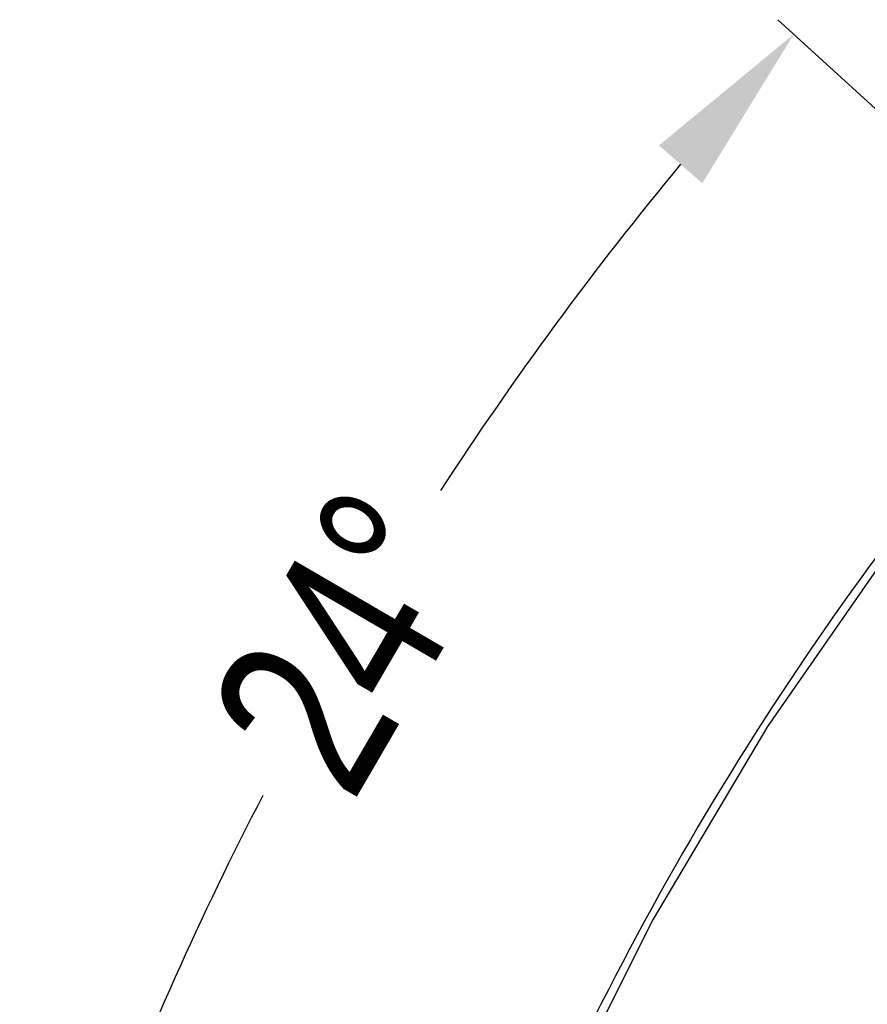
# Model space of a CAD drawing. Header units: inches. Extents: x 13 to 158, y -30 to 56.
# Tile 52 of 84: x 112.74 to 117.66, y 21.52 to 27.23. Entities that reach past the tile are written whole.
import ezdxf

# ---------------------------------------------------------------- set-up
doc = ezdxf.new("R2010")
doc.units = ezdxf.units.IN
doc.header["$LTSCALE"] = 1.21
doc.header["$MEASUREMENT"] = 0
doc.header["$PDMODE"] = 3
doc.header["$PDSIZE"] = 0.3125
doc.layers.get('0').update_dxf_attribs({"linetype": 'CONTINUOUS'})
doc.layers.get('Defpoints').update_dxf_attribs({"linetype": 'CONTINUOUS'})
doc.layers.add('DIM', color=3, linetype='CONTINUOUS')
doc.styles.get("Standard").update_dxf_attribs({"font": 'txt', "width": 0.8})
doc.dimstyles.get("Standard").update_dxf_attribs({"dimtxt": 0.15625, "dimasz": 0.1875, "dimexe": 0.125, "dimexo": 0.0625, "dimgap": 0.09, "dimtad": 0, "dimtih": 1, "dimtoh": 1, "dimzin": 4, "dimdsep": 46, "dimtxsty": 'Standard', "dimblk": '_FILLED', "dimblk1": '_FILLED', "dimblk2": '_FILLED', "dimcen": 0.09, "dimazin": 1, "dimtp": 0.01, "dimtm": 0.01, "dimtfac": 1, "dimtofl": 0, "dimtmove": 0, "dimatfit": 3, "dimldrblk": '_FILLED', "dimfxl": 1, "dimtolj": 1, "dimtzin": 4, "dimarcsym": 0})

# ---------------------------------------------------------------- blocks, each defined once
blk = doc.blocks.new('_FILLED')
at = {"color": 0, "linetype": 'ByBlock'}
blk.add_solid([(0, 0), (-1, 0.1667), (-1, -0.1667)], dxfattribs=at)
blk = doc.blocks.new('*D18')
at = {"layer": 'Defpoints', "color": 0}
for p in [(118.4009, 26.0771), (113.7424, 21.8937), (114.4032, 19.1418), (132.3995, 13.2855), (132.3995, 13.2855)]:
    blk.add_point(p, dxfattribs=at)
at = {"layer": 'DIM', "color": 0, "lineweight": -2}
for p, q in [((118.3548, 26.1193), (117.1389, 27.2303)), ((114.3438, 19.1612), (112.7419, 19.6824))]:
    blk.add_line(p, q, dxfattribs=at)
for start, end in [(140.36838, 146.92218), (152.63164, 159.18544)]:
    blk.add_arc((132.3995, 13.2855), 20.5473, start, end, dxfattribs=at)
for p, rotation in [((117.2312, 27.146), 48.97399623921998), ((112.8608, 19.6437), 250.579818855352)]:
    blk.add_blockref('_FILLED', p, dxfattribs=dict(at, rotation=rotation))
at = {"layer": 'DIM', "color": 0, "insert": (114.6452, 23.6283), "char_height": 1, "attachment_point": 5, "rotation": 59.7769}
blk.add_mtext('\\A1;24%%d', dxfattribs=at)

msp = doc.modelspace()

# ---------------------------------------------------------------- linework, layer by layer
at = {"color": 7, "linetype": 'Continuous'}
for p, q in [((117.8199, 24.1994), (117.0784, 23.1315)), ((117.0784, 23.1315), (116.4151, 22.0135)), ((116.4151, 22.0135), (115.8332, 20.8509))]:
    msp.add_line(p, q, dxfattribs=at)
msp.add_arc((132.3995, 13.2855), 18.25, 140.70271, 158.83417, dxfattribs=at)

# ---------------------------------------------------------------- dimensions: what is measured, and where the dimension line sits
at = {"layer": 'DIM'}
dim = msp.add_angular_dim_2l(base=(113.7424, 21.8937), line1=((132.3995, 13.2855), (118.4009, 26.0771)), line2=((132.3995, 13.2855), (114.4032, 19.1418)), dimstyle='Standard', override={"dimtxt": 1, "dimasz": 1, "dimtih": 0, "dimtoh": 0, "dimzin": 0, "dimcen": 0.198, "dimadec": 0, "dimazin": 0, "dimtp": 0, "dimtm": 0, "dimtdec": 4, "dimtzin": 0}, dxfattribs=at)
dim.commit()
dim.dimension.update_dxf_attribs({"geometry": '*D18', "text_midpoint": (114.6452, 23.6283)})

doc.saveas('drawing.dxf')
